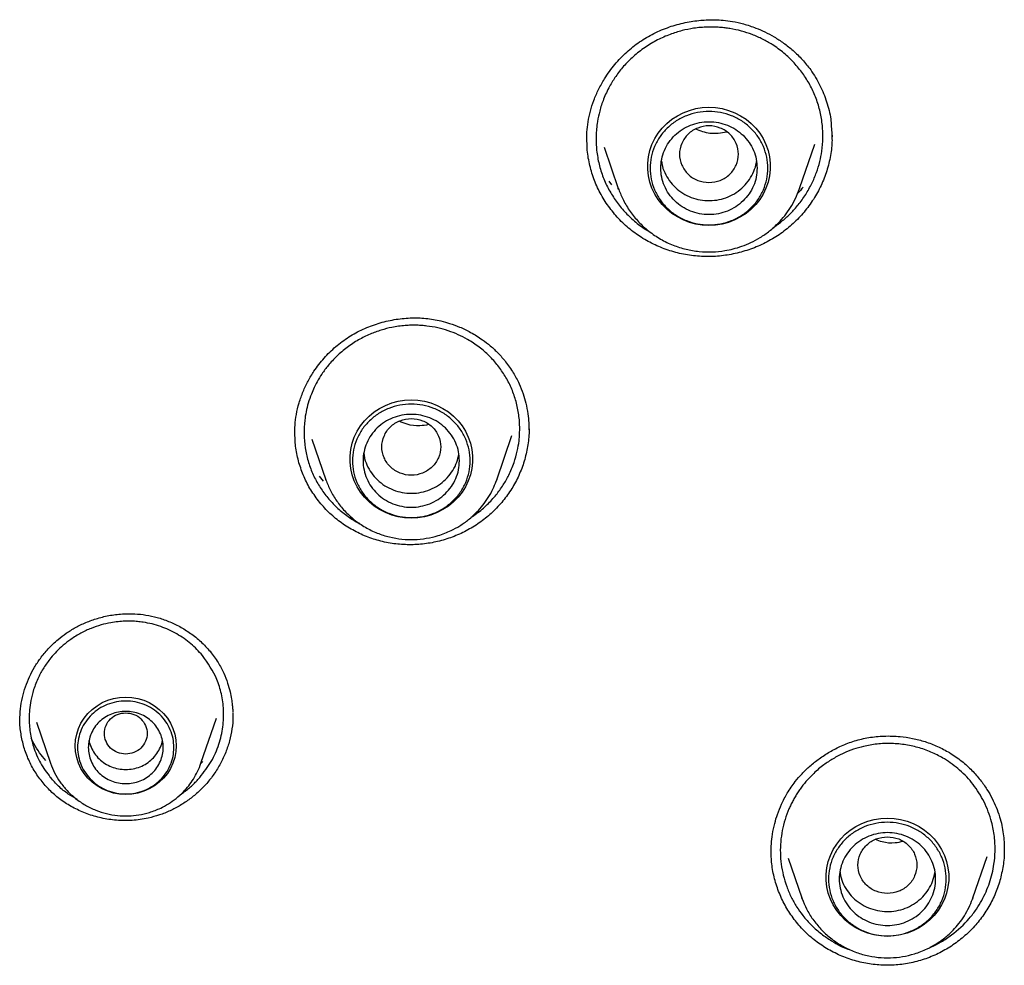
# Model space of a CAD drawing. Header units: millimetres. Extents: x 8 to 1762, y 12 to 2705.
# Tile 62 of 116: x 822 to 840, y 2271 to 2288. Entities that reach past the tile are written whole.
import ezdxf

# ---------------------------------------------------------------- set-up
doc = ezdxf.new("R2010")
doc.units = ezdxf.units.MM

msp = doc.modelspace()

# ---------------------------------------------------------------- linework, layer by layer
at = {"color": 7, "linetype": 'Continuous', "lineweight": 30}
for p, q in [((837.203, 2286.406), (837.22, 2286.201)), ((837.214, 2286.275), (837.215, 2286.193)), ((832.959, 2286.008), (833.226, 2285.233)), ((836.612, 2285.233), (836.897, 2286.06)), ((833.106, 2285.303), (833.056, 2285.37)), ((833.226, 2285.233), (833.233, 2285.218)), ((833.231, 2285.218), (833.226, 2285.233)), ((836.612, 2285.233), (836.609, 2285.224)), ((831.552, 2280.794), (831.557, 2280.724)), ((827.5, 2280.553), (827.762, 2279.793)), ((830.956, 2279.793), (831.24, 2280.618)), ((827.718, 2279.769), (827.642, 2279.858)), ((827.765, 2279.783), (827.762, 2279.793)), ((830.943, 2279.764), (830.955, 2279.793)), ((830.956, 2279.793), (830.945, 2279.764)), ((825.43, 2274.497), (825.721, 2275.339)), ((826.025, 2275.432), (826.023, 2275.389)), ((822.355, 2275.266), (822.62, 2274.497)), ((825.466, 2274.528), (825.433, 2274.496)), ((836.084, 2272.832), (836.083, 2272.845)), ((839.85, 2271.98), (840.117, 2272.754)), ((836.399, 2272.726), (836.656, 2271.98)), ((836.656, 2271.98), (836.662, 2271.966)), ((836.661, 2271.966), (836.656, 2271.98)), ((839.84, 2271.955), (839.85, 2271.98)), ((839.85, 2271.98), (839.841, 2271.956))]:
    msp.add_line(p, q, dxfattribs=at)
at = {"color": 7, "linetype": 'Continuous', "lineweight": 30, "flags": 128}
for points in [[(834.919, 2284.544), (834.795, 2284.55), (834.673, 2284.569), (834.553, 2284.601), (834.438, 2284.646), (834.329, 2284.702), (834.226, 2284.769), (834.131, 2284.846), (834.046, 2284.933), (833.971, 2285.028), (833.907, 2285.13), (833.855, 2285.239), (833.815, 2285.352), (833.789, 2285.469), (833.775, 2285.588), (833.775, 2285.707), (833.789, 2285.826), (833.815, 2285.943), (833.855, 2286.056), (833.907, 2286.165), (833.971, 2286.267), (834.046, 2286.362), (834.131, 2286.449), (834.226, 2286.526), (834.329, 2286.593), (834.438, 2286.649), (834.553, 2286.694), (834.673, 2286.726), (834.795, 2286.745), (834.919, 2286.751), (835.043, 2286.745), (835.165, 2286.726), (835.285, 2286.694), (835.4, 2286.649), (835.51, 2286.593), (835.612, 2286.526), (835.707, 2286.449), (835.792, 2286.362), (835.867, 2286.267), (835.931, 2286.165), (835.983, 2286.056), (836.023, 2285.943), (836.05, 2285.826), (836.063, 2285.707), (836.063, 2285.588), (836.05, 2285.469), (836.023, 2285.352), (835.983, 2285.239), (835.931, 2285.13), (835.867, 2285.028), (835.792, 2284.933), (835.707, 2284.846), (835.612, 2284.769), (835.51, 2284.702), (835.4, 2284.646), (835.285, 2284.601), (835.165, 2284.569), (835.043, 2284.55), (834.919, 2284.544)], [(829.359, 2279.077), (829.235, 2279.083), (829.112, 2279.102), (828.993, 2279.134), (828.878, 2279.179), (828.768, 2279.235), (828.665, 2279.302), (828.571, 2279.379), (828.486, 2279.466), (828.411, 2279.561), (828.347, 2279.663), (828.294, 2279.772), (828.255, 2279.885), (828.228, 2280.002), (828.215, 2280.121), (828.215, 2280.24), (828.228, 2280.359), (828.255, 2280.476), (828.294, 2280.589), (828.347, 2280.698), (828.411, 2280.8), (828.486, 2280.895), (828.571, 2280.982), (828.665, 2281.059), (828.768, 2281.126), (828.878, 2281.182), (828.993, 2281.227), (829.112, 2281.259), (829.235, 2281.278), (829.359, 2281.284), (829.483, 2281.278), (829.605, 2281.259), (829.725, 2281.227), (829.84, 2281.182), (829.949, 2281.126), (830.052, 2281.059), (830.147, 2280.982), (830.232, 2280.895), (830.307, 2280.8), (830.371, 2280.698), (830.423, 2280.589), (830.463, 2280.476), (830.489, 2280.359), (830.503, 2280.24), (830.503, 2280.121), (830.489, 2280.002), (830.463, 2279.885), (830.423, 2279.772), (830.371, 2279.663), (830.307, 2279.561), (830.232, 2279.466), (830.147, 2279.379), (830.052, 2279.302), (829.949, 2279.235), (829.84, 2279.179), (829.725, 2279.134), (829.605, 2279.102), (829.483, 2279.083), (829.359, 2279.077)], [(824.025, 2273.914), (823.911, 2273.921), (823.799, 2273.941), (823.69, 2273.973), (823.587, 2274.018), (823.489, 2274.075), (823.399, 2274.143), (823.319, 2274.22), (823.248, 2274.307), (823.189, 2274.401), (823.143, 2274.501), (823.109, 2274.606), (823.088, 2274.714), (823.081, 2274.823), (823.088, 2274.933), (823.109, 2275.041), (823.143, 2275.146), (823.189, 2275.246), (823.248, 2275.34), (823.319, 2275.427), (823.399, 2275.504), (823.489, 2275.572), (823.587, 2275.629), (823.69, 2275.674), (823.799, 2275.706), (823.911, 2275.726), (824.025, 2275.733), (824.139, 2275.726), (824.251, 2275.706), (824.36, 2275.674), (824.464, 2275.629), (824.561, 2275.572), (824.651, 2275.504), (824.731, 2275.427), (824.802, 2275.34), (824.861, 2275.246), (824.907, 2275.146), (824.941, 2275.041), (824.962, 2274.933), (824.969, 2274.823), (824.962, 2274.714), (824.941, 2274.606), (824.907, 2274.501), (824.861, 2274.401), (824.802, 2274.307), (824.731, 2274.22), (824.651, 2274.143), (824.561, 2274.075), (824.464, 2274.018), (824.36, 2273.973), (824.251, 2273.941), (824.139, 2273.921), (824.025, 2273.914)], [(838.253, 2271.263), (838.129, 2271.27), (838.007, 2271.289), (837.887, 2271.321), (837.772, 2271.365), (837.663, 2271.421), (837.56, 2271.488), (837.465, 2271.566), (837.38, 2271.652), (837.305, 2271.748), (837.241, 2271.85), (837.189, 2271.958), (837.149, 2272.072), (837.123, 2272.188), (837.109, 2272.307), (837.109, 2272.427), (837.123, 2272.546), (837.149, 2272.662), (837.189, 2272.776), (837.241, 2272.884), (837.305, 2272.987), (837.38, 2273.082), (837.465, 2273.169), (837.56, 2273.246), (837.663, 2273.313), (837.772, 2273.369), (837.887, 2273.413), (838.007, 2273.445), (838.129, 2273.465), (838.253, 2273.471), (838.377, 2273.465), (838.499, 2273.445), (838.619, 2273.413), (838.734, 2273.369), (838.844, 2273.313), (838.946, 2273.246), (839.041, 2273.169), (839.126, 2273.082), (839.201, 2272.987), (839.265, 2272.884), (839.317, 2272.776), (839.357, 2272.662), (839.384, 2272.546), (839.397, 2272.427), (839.397, 2272.307), (839.384, 2272.188), (839.357, 2272.072), (839.317, 2271.958), (839.265, 2271.85), (839.201, 2271.748), (839.126, 2271.652), (839.041, 2271.566), (838.946, 2271.488), (838.844, 2271.421), (838.734, 2271.365), (838.619, 2271.321), (838.499, 2271.289), (838.377, 2271.27), (838.253, 2271.263)]]:
    msp.add_lwpolyline(points, dxfattribs=at)
at = {"color": 7, "linetype": 'Continuous', "lineweight": 30}
for points, knots in [([(832.637, 2286.124), (832.637, 2286.178), (832.637, 2286.292), (832.66, 2286.482), (832.702, 2286.68), (832.767, 2286.884), (832.855, 2287.087), (832.981, 2287.315), (833.153, 2287.553), (833.375, 2287.784), (833.62, 2287.979), (833.889, 2288.137), (834.176, 2288.257), (834.47, 2288.338), (834.758, 2288.381), (834.995, 2288.389), (835.193, 2288.378), (835.37, 2288.355), (835.576, 2288.309), (835.778, 2288.242), (835.969, 2288.159), (836.143, 2288.066), (836.32, 2287.951), (836.496, 2287.81), (836.669, 2287.644), (836.769, 2287.514), (836.82, 2287.448)], [0, 0, 0, 0, 0.0308615, 0.0644978, 0.1002386, 0.1376129, 0.1766377, 0.2162121, 0.2736425, 0.3287269, 0.3820188, 0.4352905, 0.4888224, 0.5415188, 0.5913682, 0.6382047, 0.6630327, 0.6935311, 0.7298399, 0.7721032, 0.8036126, 0.8377718, 0.8745475, 0.9138858, 0.9557211, 1, 1, 1, 1]), ([(836.672, 2287.383), (836.619, 2287.451), (836.513, 2287.588), (836.32, 2287.768), (836.121, 2287.914), (835.921, 2288.027), (835.728, 2288.112), (835.524, 2288.179), (835.353, 2288.216), (835.217, 2288.236), (835.116, 2288.245), (835.007, 2288.251), (834.889, 2288.25), (834.762, 2288.243), (834.604, 2288.224), (834.411, 2288.185), (834.185, 2288.114), (833.951, 2288.011), (833.72, 2287.873), (833.508, 2287.707), (833.326, 2287.524), (833.179, 2287.336), (833.051, 2287.13), (832.95, 2286.913), (832.877, 2286.691), (832.837, 2286.505), (832.817, 2286.349), (832.809, 2286.214), (832.81, 2286.08), (832.82, 2285.947), (832.839, 2285.816), (832.874, 2285.646), (832.939, 2285.441), (833.045, 2285.207), (833.139, 2285.066), (833.185, 2284.996)], [0, 0, 0, 0, 0.039497, 0.079835, 0.121012, 0.152454, 0.184366, 0.216749, 0.249599, 0.263598, 0.278852, 0.295359, 0.313119, 0.332131, 0.352393, 0.38512, 0.42065, 0.458979, 0.500098, 0.541817, 0.580816, 0.6171, 0.650673, 0.691215, 0.726959, 0.757911, 0.778933, 0.7998, 0.820512, 0.841069, 0.861473, 0.881724, 0.921751, 0.961174, 1, 1, 1, 1]), ([(836.114, 2284.499), (836.119, 2284.502), (836.185, 2284.541), (836.297, 2284.633), (836.425, 2284.748), (836.519, 2284.849), (836.59, 2284.932), (836.659, 2285.023), (836.748, 2285.154), (836.843, 2285.323), (836.93, 2285.529), (836.991, 2285.732), (837.033, 2285.949), (837.052, 2286.186), (837.04, 2286.444), (836.994, 2286.7), (836.915, 2286.944), (836.81, 2287.175), (836.718, 2287.314), (836.672, 2287.383)], [0, 0, 0, 0, 0.006032, 0.068193, 0.130383, 0.161499, 0.192621, 0.228609, 0.265445, 0.33664, 0.40457, 0.469226, 0.530604, 0.607311, 0.687651, 0.767715, 0.846463, 0.923892, 1, 1, 1, 1]), ([(836.82, 2287.448), (836.881, 2287.354), (837.002, 2287.166), (837.123, 2286.855), (837.191, 2286.6), (837.201, 2286.448), (837.203, 2286.406)], [0, 0, 0, 0, 0.2978151, 0.5934241, 0.888082, 1, 1, 1, 1]), ([(834.919, 2285.344), (834.847, 2285.353), (834.704, 2285.369), (834.52, 2285.491), (834.399, 2285.666), (834.354, 2285.875), (834.399, 2286.082), (834.52, 2286.259), (834.704, 2286.376), (834.919, 2286.419), (835.135, 2286.376), (835.319, 2286.259), (835.44, 2286.082), (835.484, 2285.875), (835.44, 2285.666), (835.319, 2285.491), (835.135, 2285.369), (834.991, 2285.353), (834.919, 2285.344)], [0, 0, 0, 0, 0.0625, 0.125, 0.1875, 0.25, 0.3125, 0.375, 0.4375, 0.5, 0.5625, 0.625, 0.6875, 0.75, 0.8125, 0.875, 0.9375, 1, 1, 1, 1]), ([(837.215, 2286.215), (837.217, 2286.178), (837.221, 2286.044), (837.187, 2285.812), (837.115, 2285.526), (837.002, 2285.254), (836.855, 2284.997), (836.676, 2284.762), (836.468, 2284.55), (836.233, 2284.366), (835.975, 2284.214), (835.699, 2284.096), (835.411, 2284.013), (835.114, 2283.966), (834.814, 2283.957), (834.515, 2283.986), (834.224, 2284.054), (833.945, 2284.159), (833.683, 2284.297), (833.442, 2284.468), (833.223, 2284.668), (833.103, 2284.823), (833.042, 2284.901)], [0, 0, 0, 0, 0.019591, 0.071494, 0.12343, 0.175103, 0.22663, 0.278084, 0.329527, 0.381047, 0.432596, 0.484106, 0.535621, 0.587149, 0.638698, 0.690322, 0.741902, 0.793345, 0.844771, 0.896277, 0.947969, 1, 1, 1, 1]), ([(835.252, 2286.285), (835.146, 2286.268), (834.947, 2286.236), (834.76, 2286.307), (834.673, 2286.34)], [0, 0, 0, 0, 0.530176, 1, 1, 1, 1]), ([(833.042, 2284.901), (832.988, 2284.983), (832.88, 2285.147), (832.763, 2285.415), (832.682, 2285.695), (832.64, 2285.947), (832.641, 2286.104), (832.641, 2286.164)], [0, 0, 0, 0, 0.217847, 0.434296, 0.650095, 0.865863, 1, 1, 1, 1]), ([(834.033, 2285.747), (834.035, 2285.729), (834.042, 2285.654), (834.089, 2285.528), (834.173, 2285.379), (834.289, 2285.248), (834.427, 2285.141), (834.585, 2285.063), (834.756, 2285.016), (834.933, 2285.002), (835.109, 2285.021), (835.278, 2285.073), (835.434, 2285.156), (835.569, 2285.267), (835.68, 2285.4), (835.759, 2285.553), (835.801, 2285.669), (835.806, 2285.733), (835.806, 2285.74)], [0, 0, 0, 0, 0.0223739, 0.09157, 0.1607661, 0.2299622, 0.2991583, 0.3683544, 0.4375506, 0.5067467, 0.5759428, 0.6451389, 0.714335, 0.7835311, 0.8527272, 0.9219233, 0.9911195, 1, 1, 1, 1]), ([(836.678, 2285.261), (836.648, 2285.224), (836.615, 2285.182), (836.577, 2285.146), (836.572, 2285.143)], [0, 0, 0, 0, 0.8950994, 1, 1, 1, 1]), ([(833.233, 2285.218), (833.26, 2285.149), (833.317, 2285.005), (833.444, 2284.801), (833.603, 2284.605), (833.794, 2284.431), (834.01, 2284.284), (834.245, 2284.171), (834.488, 2284.094), (834.734, 2284.052), (834.978, 2284.044), (835.191, 2284.065), (835.375, 2284.104), (835.539, 2284.154), (835.708, 2284.224), (835.882, 2284.318), (836.056, 2284.44), (836.208, 2284.578), (836.338, 2284.726), (836.445, 2284.878), (836.541, 2285.047), (836.588, 2285.17), (836.612, 2285.233)], [0, 0, 0, 0, 0.0503, 0.10594, 0.163408, 0.222843, 0.28318, 0.342252, 0.400024, 0.45651, 0.511719, 0.565664, 0.601458, 0.639978, 0.681665, 0.726554, 0.774676, 0.826059, 0.866762, 0.90932, 0.953734, 1, 1, 1, 1]), ([(833.185, 2284.996), (833.236, 2284.93), (833.339, 2284.796), (833.528, 2284.621), (833.682, 2284.499), (833.779, 2284.446), (833.799, 2284.435)], [0, 0, 0, 0, 0.30064, 0.606735, 0.918324, 1, 1, 1, 1]), ([(827.182, 2280.641), (827.183, 2280.697), (827.185, 2280.819), (827.209, 2281.018), (827.26, 2281.23), (827.335, 2281.44), (827.428, 2281.637), (827.555, 2281.849), (827.723, 2282.069), (827.942, 2282.284), (828.188, 2282.466), (828.456, 2282.611), (828.741, 2282.72), (829.037, 2282.79), (829.336, 2282.822), (829.582, 2282.815), (829.773, 2282.79), (829.922, 2282.76), (830.086, 2282.714), (830.273, 2282.645), (830.479, 2282.546), (830.67, 2282.426), (830.84, 2282.294), (830.988, 2282.157), (831.076, 2282.052), (831.121, 2281.997)], [0, 0, 0, 0, 0.0330206, 0.0710605, 0.1131616, 0.1546981, 0.1950688, 0.234264, 0.2912694, 0.347437, 0.4029257, 0.4582762, 0.5138277, 0.5694249, 0.6242821, 0.6777181, 0.7039454, 0.7303617, 0.7612694, 0.7978436, 0.8400835, 0.8879318, 0.922902, 0.9602698, 1, 1, 1, 1]), ([(830.977, 2281.925), (830.925, 2281.987), (830.818, 2282.113), (830.627, 2282.277), (830.431, 2282.407), (830.236, 2282.506), (830.049, 2282.579), (829.853, 2282.633), (829.688, 2282.662), (829.556, 2282.675), (829.458, 2282.68), (829.353, 2282.68), (829.24, 2282.674), (829.12, 2282.661), (828.97, 2282.636), (828.79, 2282.59), (828.581, 2282.513), (828.367, 2282.407), (828.157, 2282.269), (827.968, 2282.108), (827.811, 2281.938), (827.691, 2281.777), (827.606, 2281.636), (827.542, 2281.511), (827.485, 2281.38), (827.433, 2281.229), (827.392, 2281.065), (827.361, 2280.871), (827.35, 2280.646), (827.371, 2280.391), (827.425, 2280.146), (827.51, 2279.913), (827.62, 2279.696), (827.715, 2279.565), (827.762, 2279.5)], [0, 0, 0, 0, 0.039519, 0.079869, 0.121049, 0.152488, 0.184393, 0.216763, 0.249597, 0.263961, 0.279496, 0.296203, 0.314079, 0.333123, 0.353334, 0.385827, 0.420933, 0.458647, 0.498961, 0.539987, 0.57654, 0.608628, 0.636259, 0.655162, 0.676133, 0.704942, 0.732193, 0.757891, 0.799847, 0.84115, 0.881809, 0.921832, 0.961226, 1, 1, 1, 1]), ([(831.121, 2281.997), (831.171, 2281.929), (831.265, 2281.799), (831.371, 2281.596), (831.447, 2281.406), (831.502, 2281.216), (831.537, 2281.035), (831.555, 2280.869), (831.557, 2280.772), (831.558, 2280.73)], [0, 0, 0, 0, 0.183644, 0.349834, 0.499139, 0.631885, 0.783408, 0.906075, 1, 1, 1, 1]), ([(830.477, 2279.093), (830.511, 2279.114), (830.619, 2279.183), (830.777, 2279.323), (830.943, 2279.503), (831.076, 2279.689), (831.19, 2279.89), (831.279, 2280.103), (831.34, 2280.319), (831.371, 2280.5), (831.383, 2280.652), (831.385, 2280.782), (831.379, 2280.911), (831.363, 2281.038), (831.34, 2281.162), (831.299, 2281.323), (831.228, 2281.515), (831.118, 2281.731), (831.024, 2281.861), (830.977, 2281.925)], [0, 0, 0, 0, 0.036713, 0.116707, 0.191657, 0.261547, 0.326363, 0.404849, 0.474275, 0.534619, 0.57548, 0.615965, 0.656076, 0.69581, 0.735169, 0.77415, 0.850943, 0.926227, 1, 1, 1, 1]), ([(829.359, 2280.937), (829.287, 2280.929), (829.143, 2280.913), (828.959, 2280.791), (828.838, 2280.615), (828.794, 2280.407), (828.838, 2280.2), (828.959, 2280.023), (829.143, 2279.906), (829.359, 2279.863), (829.574, 2279.906), (829.758, 2280.023), (829.879, 2280.2), (829.924, 2280.407), (829.879, 2280.615), (829.758, 2280.791), (829.574, 2280.913), (829.431, 2280.929), (829.359, 2280.937)], [0, 0, 0, 0, 0.0625, 0.125, 0.1875, 0.25, 0.3125, 0.375, 0.4375, 0.5, 0.5625, 0.625, 0.6875, 0.75, 0.8125, 0.875, 0.9375, 1, 1, 1, 1]), ([(829.685, 2280.823), (829.629, 2280.813), (829.495, 2280.79), (829.302, 2280.814), (829.18, 2280.865), (829.131, 2280.886)], [0, 0, 0, 0, 0.295853, 0.718361, 1, 1, 1, 1]), ([(827.624, 2279.399), (827.569, 2279.476), (827.459, 2279.628), (827.336, 2279.88), (827.246, 2280.144), (827.192, 2280.412), (827.186, 2280.593), (827.183, 2280.681)], [0, 0, 0, 0, 0.203641, 0.405955, 0.607654, 0.809322, 1, 1, 1, 1]), ([(831.557, 2280.744), (831.557, 2280.739), (831.563, 2280.64), (831.54, 2280.447), (831.484, 2280.171), (831.387, 2279.905), (831.258, 2279.654), (831.097, 2279.421), (830.907, 2279.21), (830.691, 2279.024), (830.452, 2278.868), (830.193, 2278.743), (829.922, 2278.652), (829.641, 2278.594), (829.355, 2278.573), (829.069, 2278.588), (828.788, 2278.64), (828.517, 2278.728), (828.261, 2278.849), (828.024, 2279.003), (827.807, 2279.184), (827.685, 2279.327), (827.624, 2279.399)], [0, 0, 0, 0, 0.002968, 0.055755, 0.108573, 0.161117, 0.213509, 0.265828, 0.318139, 0.370534, 0.422959, 0.475338, 0.527721, 0.580116, 0.632536, 0.685039, 0.7375, 0.789819, 0.842119, 0.8945, 0.947075, 1, 1, 1, 1]), ([(828.473, 2280.282), (828.477, 2280.251), (828.488, 2280.164), (828.544, 2280.028), (828.636, 2279.881), (828.756, 2279.756), (828.9, 2279.655), (829.061, 2279.583), (829.234, 2279.543), (829.411, 2279.536), (829.586, 2279.563), (829.753, 2279.622), (829.905, 2279.711), (830.035, 2279.827), (830.139, 2279.965), (830.214, 2280.115), (830.236, 2280.221), (830.246, 2280.271)], [0, 0, 0, 0, 0.038136, 0.107327, 0.176519, 0.24571, 0.314902, 0.384093, 0.453285, 0.522476, 0.591668, 0.66086, 0.730051, 0.799243, 0.868434, 0.937626, 1, 1, 1, 1]), ([(827.762, 2279.793), (827.789, 2279.724), (827.844, 2279.585), (827.964, 2279.39), (828.113, 2279.206), (828.292, 2279.041), (828.496, 2278.901), (828.718, 2278.793), (828.948, 2278.719), (829.182, 2278.679), (829.413, 2278.671), (829.642, 2278.694), (829.873, 2278.748), (830.083, 2278.83), (830.271, 2278.933), (830.434, 2279.048), (830.577, 2279.178), (830.699, 2279.317), (830.799, 2279.46), (830.884, 2279.609), (830.925, 2279.715), (830.943, 2279.764)], [0, 0, 0, 0, 0.053251, 0.108491, 0.165824, 0.225394, 0.286312, 0.346018, 0.404402, 0.461476, 0.517255, 0.57175, 0.627173, 0.689151, 0.734347, 0.782668, 0.834142, 0.874844, 0.917341, 0.961633, 1, 1, 1, 1]), ([(827.762, 2279.5), (827.814, 2279.439), (827.917, 2279.316), (828.104, 2279.157), (828.263, 2279.044), (828.364, 2278.993), (828.39, 2278.981)], [0, 0, 0, 0, 0.2912628, 0.5898635, 0.8958649, 1, 1, 1, 1]), ([(822.046, 2275.297), (822.049, 2275.369), (822.053, 2275.512), (822.09, 2275.722), (822.147, 2275.923), (822.224, 2276.113), (822.318, 2276.291), (822.433, 2276.466), (822.578, 2276.642), (822.741, 2276.798), (822.913, 2276.93), (823.087, 2277.036), (823.284, 2277.131), (823.502, 2277.209), (823.741, 2277.266), (823.975, 2277.292), (824.198, 2277.292), (824.405, 2277.269), (824.616, 2277.223), (824.828, 2277.151), (825.038, 2277.052), (825.24, 2276.926), (825.433, 2276.773), (825.543, 2276.65), (825.599, 2276.588)], [0, 0, 0, 0, 0.045433, 0.089808, 0.133043, 0.175159, 0.216136, 0.256962, 0.303147, 0.355459, 0.39378, 0.434985, 0.479087, 0.526039, 0.575738, 0.628038, 0.668894, 0.711189, 0.755224, 0.801008, 0.848479, 0.897537, 0.948069, 1, 1, 1, 1]), ([(825.458, 2276.51), (825.388, 2276.586), (825.246, 2276.74), (824.98, 2276.922), (824.68, 2277.061), (824.427, 2277.123), (824.243, 2277.145), (824.13, 2277.152), (824.009, 2277.152), (823.88, 2277.143), (823.73, 2277.122), (823.561, 2277.083), (823.374, 2277.019), (823.183, 2276.93), (823.009, 2276.822), (822.857, 2276.705), (822.733, 2276.588), (822.609, 2276.449), (822.493, 2276.288), (822.384, 2276.089), (822.303, 2275.884), (822.251, 2275.679), (822.226, 2275.504), (822.218, 2275.351), (822.222, 2275.211), (822.238, 2275.073), (822.264, 2274.938), (822.318, 2274.744), (822.42, 2274.497), (822.552, 2274.32), (822.616, 2274.232)], [0, 0, 0, 0, 0.055295, 0.112121, 0.170475, 0.230355, 0.248651, 0.268419, 0.289657, 0.312362, 0.336532, 0.368796, 0.403338, 0.44015, 0.479226, 0.510669, 0.540608, 0.569045, 0.608878, 0.645354, 0.688768, 0.726256, 0.757831, 0.783141, 0.808205, 0.833025, 0.857604, 0.881945, 0.941691, 1, 1, 1, 1]), ([(825.408, 2274.23), (825.484, 2274.328), (825.632, 2274.519), (825.772, 2274.844), (825.848, 2275.17), (825.861, 2275.489), (825.82, 2275.788), (825.712, 2276.143), (825.558, 2276.366), (825.458, 2276.51)], [0, 0, 0, 0, 0.14725, 0.288226, 0.42289, 0.551208, 0.673153, 0.788705, 1, 1, 1, 1]), ([(825.599, 2276.588), (825.651, 2276.519), (825.749, 2276.391), (825.855, 2276.189), (825.928, 2276.005), (825.974, 2275.842), (826.001, 2275.704), (826.016, 2275.592), (826.022, 2275.507), (826.024, 2275.461), (826.025, 2275.442)], [0, 0, 0, 0, 0.205137, 0.386143, 0.54406, 0.679446, 0.792599, 0.883677, 0.952774, 1, 1, 1, 1]), ([(822.481, 2274.128), (822.429, 2274.196), (822.325, 2274.332), (822.207, 2274.559), (822.118, 2274.797), (822.065, 2275.046), (822.042, 2275.227), (822.048, 2275.324), (822.048, 2275.336)], [0, 0, 0, 0, 0.19586, 0.390409, 0.58435, 0.77826, 0.972703, 1, 1, 1, 1]), ([(824.025, 2275.44), (823.973, 2275.434), (823.868, 2275.422), (823.735, 2275.333), (823.647, 2275.205), (823.614, 2275.054), (823.647, 2274.903), (823.735, 2274.774), (823.868, 2274.69), (824.025, 2274.658), (824.182, 2274.69), (824.316, 2274.774), (824.404, 2274.903), (824.436, 2275.054), (824.404, 2275.205), (824.316, 2275.333), (824.182, 2275.422), (824.077, 2275.434), (824.025, 2275.44)], [0, 0, 0, 0, 0.0625, 0.125, 0.1875, 0.25, 0.3125, 0.375, 0.4375, 0.5, 0.5625, 0.625, 0.6875, 0.75, 0.8125, 0.875, 0.9375, 1, 1, 1, 1]), ([(826.026, 2275.407), (826.027, 2275.393), (826.031, 2275.303), (826.012, 2275.138), (825.968, 2274.916), (825.896, 2274.699), (825.798, 2274.49), (825.68, 2274.295), (825.585, 2274.177), (825.539, 2274.12)], [0, 0, 0, 0, 0.03133, 0.193042, 0.354401, 0.515635, 0.680471, 0.845585, 1, 1, 1, 1]), ([(822.532, 2274.548), (822.492, 2274.596), (822.409, 2274.696), (822.321, 2274.839), (822.276, 2274.933), (822.26, 2274.968)], [0, 0, 0, 0, 0.368947, 0.767729, 1, 1, 1, 1]), ([(836.08, 2272.833), (836.081, 2272.885), (836.083, 2272.997), (836.104, 2273.179), (836.142, 2273.364), (836.199, 2273.552), (836.275, 2273.741), (836.384, 2273.948), (836.514, 2274.137), (836.659, 2274.305), (836.807, 2274.449), (836.98, 2274.588), (837.176, 2274.715), (837.397, 2274.828), (837.641, 2274.919), (837.907, 2274.983), (838.193, 2275.011), (838.468, 2275.003), (838.725, 2274.965), (838.959, 2274.904), (839.193, 2274.817), (839.34, 2274.736), (839.414, 2274.695)], [0, 0, 0, 0, 0.034954, 0.075185, 0.120738, 0.158907, 0.203098, 0.253628, 0.310592, 0.352283, 0.396941, 0.444528, 0.494968, 0.548149, 0.603951, 0.662387, 0.723937, 0.788643, 0.839176, 0.891308, 0.944938, 1, 1, 1, 1]), ([(823.338, 2274.923), (823.338, 2274.923), (823.343, 2274.879), (823.376, 2274.795), (823.439, 2274.677), (823.527, 2274.574), (823.634, 2274.49), (823.755, 2274.427), (823.888, 2274.387), (823.979, 2274.382), (824.025, 2274.38)], [0, 0, 0, 0, 0.000201, 0.14303, 0.285858, 0.428687, 0.571515, 0.714343, 0.857172, 1, 1, 1, 1]), ([(824.025, 2274.38), (824.071, 2274.382), (824.163, 2274.387), (824.295, 2274.427), (824.417, 2274.49), (824.523, 2274.574), (824.611, 2274.677), (824.674, 2274.795), (824.707, 2274.879), (824.712, 2274.923), (824.712, 2274.923)], [0, 0, 0, 0, 0.1428284, 0.2856567, 0.4284851, 0.5713135, 0.7141418, 0.8569702, 0.9997986, 1, 1, 1, 1]), ([(839.318, 2274.577), (839.245, 2274.618), (839.097, 2274.7), (838.854, 2274.788), (838.597, 2274.847), (838.33, 2274.871), (838.064, 2274.861), (837.826, 2274.82), (837.615, 2274.759), (837.424, 2274.683), (837.238, 2274.585), (837.052, 2274.462), (836.881, 2274.319), (836.735, 2274.165), (836.638, 2274.041), (836.573, 2273.944), (836.528, 2273.872), (836.486, 2273.798), (836.448, 2273.722), (836.395, 2273.606), (836.336, 2273.446), (836.285, 2273.241), (836.256, 2273.032), (836.249, 2272.821), (836.265, 2272.611), (836.305, 2272.4), (836.367, 2272.194), (836.451, 2271.997), (836.552, 2271.817), (836.679, 2271.638), (836.833, 2271.466), (837.013, 2271.306), (837.144, 2271.221), (837.207, 2271.18)], [0, 0, 0, 0, 0.040069, 0.080916, 0.122544, 0.164953, 0.208143, 0.248307, 0.27946, 0.311967, 0.345826, 0.379096, 0.418062, 0.451677, 0.479952, 0.493558, 0.507159, 0.520754, 0.534344, 0.547928, 0.581851, 0.61574, 0.649596, 0.683418, 0.717207, 0.750964, 0.786399, 0.820596, 0.853558, 0.885291, 0.925686, 0.963919, 1, 1, 1, 1]), ([(839.414, 2274.695), (839.491, 2274.643), (839.641, 2274.545), (839.831, 2274.37), (839.987, 2274.192), (840.112, 2274.015), (840.209, 2273.843), (840.288, 2273.673), (840.348, 2273.505), (840.392, 2273.338), (840.419, 2273.18), (840.434, 2273.029), (840.435, 2272.93), (840.436, 2272.882)], [0, 0, 0, 0, 0.12719, 0.244687, 0.352932, 0.452176, 0.542566, 0.624183, 0.710587, 0.787663, 0.861519, 0.932266, 1, 1, 1, 1]), ([(822.62, 2274.497), (822.644, 2274.436), (822.692, 2274.313), (822.798, 2274.142), (822.929, 2273.98), (823.087, 2273.834), (823.266, 2273.711), (823.461, 2273.617), (823.663, 2273.552), (823.869, 2273.516), (824.072, 2273.509), (824.273, 2273.529), (824.476, 2273.576), (824.661, 2273.648), (824.826, 2273.738), (824.97, 2273.84), (825.096, 2273.954), (825.204, 2274.077), (825.292, 2274.203), (825.371, 2274.343), (825.41, 2274.445), (825.43, 2274.497)], [0, 0, 0, 0, 0.052998, 0.10785, 0.164691, 0.223704, 0.284086, 0.343281, 0.401166, 0.457756, 0.513067, 0.567114, 0.622093, 0.683577, 0.728424, 0.776386, 0.827499, 0.86793, 0.910157, 0.954182, 1, 1, 1, 1]), ([(839.051, 2271.06), (839.059, 2271.063), (839.131, 2271.087), (839.265, 2271.165), (839.515, 2271.324), (839.737, 2271.534), (839.912, 2271.762), (840.047, 2271.982), (840.17, 2272.261), (840.244, 2272.573), (840.269, 2272.864), (840.257, 2273.129), (840.197, 2273.443), (840.072, 2273.776), (839.866, 2274.102), (839.615, 2274.376), (839.416, 2274.511), (839.318, 2274.577)], [0, 0, 0, 0, 0.005553, 0.052086, 0.105552, 0.209116, 0.25939, 0.303605, 0.386235, 0.468988, 0.524265, 0.58865, 0.652649, 0.745328, 0.834121, 0.919014, 1, 1, 1, 1]), ([(823.121, 2273.817), (823.064, 2273.85), (822.939, 2273.923), (822.769, 2274.062), (822.667, 2274.176), (822.616, 2274.232)], [0, 0, 0, 0, 0.300755, 0.654931, 1, 1, 1, 1]), ([(825.045, 2273.913), (825.07, 2273.929), (825.15, 2273.981), (825.274, 2274.086), (825.363, 2274.182), (825.408, 2274.23)], [0, 0, 0, 0, 0.1841509, 0.591906, 1, 1, 1, 1]), ([(824.445, 2273.472), (824.345, 2273.454), (824.148, 2273.42), (823.853, 2273.425), (823.57, 2273.468), (823.305, 2273.546), (823.06, 2273.654), (822.84, 2273.79), (822.643, 2273.946), (822.534, 2274.068), (822.481, 2274.128)], [0, 0, 0, 0, 0.138358, 0.272316, 0.402858, 0.529418, 0.652111, 0.772054, 0.887477, 1, 1, 1, 1]), ([(825.539, 2274.12), (825.49, 2274.068), (825.392, 2273.964), (825.224, 2273.828), (825.046, 2273.707), (824.854, 2273.607), (824.654, 2273.526), (824.514, 2273.49), (824.445, 2273.472)], [0, 0, 0, 0, 0.166824, 0.333542, 0.500299, 0.666794, 0.833462, 1, 1, 1, 1]), ([(838.253, 2273.124), (838.181, 2273.116), (838.038, 2273.099), (837.854, 2272.978), (837.733, 2272.802), (837.688, 2272.594), (837.733, 2272.386), (837.854, 2272.209), (838.038, 2272.093), (838.253, 2272.05), (838.469, 2272.093), (838.653, 2272.209), (838.774, 2272.386), (838.818, 2272.594), (838.774, 2272.802), (838.653, 2272.978), (838.469, 2273.099), (838.325, 2273.116), (838.253, 2273.124)], [0, 0, 0, 0, 0.0625, 0.125, 0.1875, 0.25, 0.3125, 0.375, 0.4375, 0.5, 0.5625, 0.625, 0.6875, 0.75, 0.8125, 0.875, 0.9375, 1, 1, 1, 1]), ([(838.54, 2273.034), (838.492, 2273.023), (838.366, 2272.995), (838.187, 2273.011), (838.07, 2273.057), (838.028, 2273.074)], [0, 0, 0, 0, 0.279823, 0.740078, 1, 1, 1, 1]), ([(837.116, 2271.037), (837.036, 2271.089), (836.877, 2271.194), (836.668, 2271.389), (836.486, 2271.605), (836.334, 2271.844), (836.215, 2272.101), (836.131, 2272.371), (836.085, 2272.627), (836.083, 2272.792), (836.083, 2272.862)], [0, 0, 0, 0, 0.129726, 0.258593, 0.387073, 0.515557, 0.644423, 0.774111, 0.903875, 1, 1, 1, 1]), ([(840.433, 2272.903), (840.434, 2272.877), (840.439, 2272.758), (840.411, 2272.546), (840.35, 2272.271), (840.25, 2272.007), (840.117, 2271.757), (839.952, 2271.527), (839.758, 2271.32), (839.539, 2271.138), (839.298, 2270.986), (839.039, 2270.865), (838.767, 2270.779), (838.485, 2270.73), (838.2, 2270.718), (837.916, 2270.743), (837.637, 2270.804), (837.367, 2270.899), (837.2, 2270.991), (837.116, 2271.037)], [0, 0, 0, 0, 0.016839, 0.078217, 0.139509, 0.200795, 0.262184, 0.323618, 0.38501, 0.446405, 0.50781, 0.569241, 0.630773, 0.692261, 0.753587, 0.814896, 0.876307, 0.937948, 1, 1, 1, 1]), ([(837.367, 2272.468), (837.37, 2272.444), (837.379, 2272.363), (837.43, 2272.232), (837.518, 2272.084), (837.635, 2271.956), (837.776, 2271.852), (837.936, 2271.777), (838.107, 2271.733), (838.285, 2271.722), (838.461, 2271.744), (838.629, 2271.8), (838.782, 2271.886), (838.916, 2271.999), (839.023, 2272.135), (839.103, 2272.287), (839.128, 2272.398), (839.141, 2272.453)], [0, 0, 0, 0, 0.030031, 0.099363, 0.168695, 0.238027, 0.307359, 0.376691, 0.446023, 0.515355, 0.584687, 0.654018, 0.72335, 0.792682, 0.862014, 0.931346, 1, 1, 1, 1]), ([(836.662, 2271.966), (836.687, 2271.902), (836.74, 2271.767), (836.858, 2271.577), (837.007, 2271.393), (837.186, 2271.227), (837.39, 2271.088), (837.612, 2270.98), (837.843, 2270.906), (838.076, 2270.866), (838.308, 2270.858), (838.536, 2270.88), (838.768, 2270.935), (838.977, 2271.016), (839.165, 2271.119), (839.329, 2271.234), (839.472, 2271.365), (839.593, 2271.504), (839.694, 2271.647), (839.779, 2271.798), (839.82, 2271.905), (839.84, 2271.955)], [0, 0, 0, 0, 0.0497784, 0.1051428, 0.1626051, 0.2223096, 0.2833645, 0.3432051, 0.4017201, 0.4589229, 0.5148269, 0.5694446, 0.6249927, 0.6871102, 0.7324085, 0.7808379, 0.8324277, 0.8732216, 0.9158136, 0.9602057, 1, 1, 1, 1]), ([(837.207, 2271.18), (837.32, 2271.112), (837.435, 2271.043), (837.562, 2271.01), (837.563, 2271.01)], [0, 0, 0, 0, 0.992645, 1, 1, 1, 1])]:
    msp.add_open_spline(points, degree=3, knots=knots, dxfattribs=at)
for points in [[(836.019, 2285.614), (836.015, 2285.545), (836.007, 2285.406), (835.941, 2285.206), (835.84, 2285.021), (835.702, 2284.86), (835.534, 2284.727), (835.343, 2284.628), (835.135, 2284.568), (834.919, 2284.547), (834.703, 2284.568), (834.496, 2284.628), (834.304, 2284.727), (834.136, 2284.86), (833.999, 2285.021), (833.896, 2285.206), (833.833, 2285.406), (833.812, 2285.614), (833.833, 2285.822), (833.896, 2286.022), (833.999, 2286.207), (834.136, 2286.368), (834.304, 2286.501), (834.496, 2286.6), (834.703, 2286.66), (834.919, 2286.681), (835.135, 2286.66), (835.343, 2286.6), (835.534, 2286.501), (835.702, 2286.368), (835.84, 2286.207), (835.941, 2286.022), (836.007, 2285.822), (836.015, 2285.683), (836.019, 2285.614)], [(835.819, 2285.614), (835.816, 2285.671), (835.809, 2285.784), (835.756, 2285.948), (835.672, 2286.099), (835.56, 2286.231), (835.422, 2286.34), (835.266, 2286.42), (835.096, 2286.47), (834.919, 2286.487), (834.742, 2286.47), (834.573, 2286.42), (834.416, 2286.34), (834.279, 2286.231), (834.166, 2286.099), (834.082, 2285.948), (834.031, 2285.784), (834.013, 2285.614), (834.031, 2285.444), (834.082, 2285.28), (834.166, 2285.129), (834.279, 2284.997), (834.416, 2284.888), (834.573, 2284.808), (834.742, 2284.758), (834.919, 2284.741), (835.096, 2284.758), (835.266, 2284.808), (835.422, 2284.888), (835.56, 2284.997), (835.672, 2285.129), (835.756, 2285.28), (835.809, 2285.444), (835.816, 2285.557), (835.819, 2285.614)], [(830.459, 2280.147), (830.455, 2280.078), (830.446, 2279.939), (830.381, 2279.739), (830.279, 2279.554), (830.142, 2279.393), (829.974, 2279.26), (829.782, 2279.161), (829.575, 2279.101), (829.359, 2279.08), (829.143, 2279.101), (828.935, 2279.161), (828.744, 2279.26), (828.576, 2279.393), (828.438, 2279.554), (828.336, 2279.739), (828.273, 2279.939), (828.252, 2280.147), (828.273, 2280.355), (828.336, 2280.555), (828.438, 2280.74), (828.576, 2280.901), (828.744, 2281.034), (828.935, 2281.133), (829.143, 2281.193), (829.359, 2281.214), (829.575, 2281.193), (829.782, 2281.133), (829.974, 2281.034), (830.142, 2280.901), (830.279, 2280.74), (830.381, 2280.555), (830.446, 2280.355), (830.455, 2280.216), (830.459, 2280.147)], [(830.259, 2280.147), (830.255, 2280.09), (830.249, 2279.977), (830.195, 2279.813), (830.112, 2279.662), (829.999, 2279.53), (829.862, 2279.421), (829.705, 2279.341), (829.535, 2279.291), (829.359, 2279.274), (829.182, 2279.291), (829.012, 2279.341), (828.855, 2279.421), (828.718, 2279.53), (828.606, 2279.662), (828.522, 2279.813), (828.47, 2279.977), (828.453, 2280.147), (828.47, 2280.317), (828.522, 2280.481), (828.606, 2280.632), (828.718, 2280.764), (828.855, 2280.873), (829.012, 2280.953), (829.182, 2281.003), (829.359, 2281.02), (829.535, 2281.003), (829.705, 2280.953), (829.862, 2280.873), (829.999, 2280.764), (830.112, 2280.632), (830.195, 2280.481), (830.249, 2280.317), (830.255, 2280.204), (830.259, 2280.147)], [(824.925, 2274.791), (824.922, 2274.735), (824.915, 2274.621), (824.862, 2274.457), (824.778, 2274.306), (824.666, 2274.174), (824.528, 2274.066), (824.372, 2273.985), (824.202, 2273.935), (824.025, 2273.919), (823.848, 2273.935), (823.678, 2273.985), (823.522, 2274.066), (823.385, 2274.174), (823.272, 2274.306), (823.188, 2274.457), (823.137, 2274.621), (823.119, 2274.791), (823.137, 2274.962), (823.188, 2275.125), (823.272, 2275.276), (823.385, 2275.409), (823.522, 2275.517), (823.678, 2275.598), (823.848, 2275.647), (824.025, 2275.664), (824.202, 2275.647), (824.372, 2275.598), (824.528, 2275.517), (824.666, 2275.409), (824.778, 2275.276), (824.862, 2275.125), (824.915, 2274.962), (824.922, 2274.848), (824.925, 2274.791)], [(824.025, 2274.117), (823.979, 2274.119), (823.888, 2274.124), (823.755, 2274.164), (823.634, 2274.227), (823.527, 2274.311), (823.439, 2274.414), (823.374, 2274.532), (823.334, 2274.659), (823.321, 2274.791), (823.334, 2274.924), (823.374, 2275.051), (823.439, 2275.169), (823.527, 2275.271), (823.634, 2275.356), (823.755, 2275.419), (823.888, 2275.457), (824.025, 2275.47), (824.163, 2275.457), (824.295, 2275.419), (824.416, 2275.356), (824.523, 2275.271), (824.611, 2275.169), (824.676, 2275.051), (824.716, 2274.924), (824.73, 2274.791), (824.716, 2274.659), (824.676, 2274.532), (824.611, 2274.414), (824.523, 2274.311), (824.416, 2274.227), (824.295, 2274.164), (824.163, 2274.124), (824.071, 2274.119), (824.025, 2274.117)], [(839.353, 2272.334), (839.349, 2272.264), (839.341, 2272.125), (839.275, 2271.925), (839.174, 2271.741), (839.036, 2271.579), (838.868, 2271.447), (838.677, 2271.348), (838.469, 2271.287), (838.253, 2271.267), (838.037, 2271.287), (837.829, 2271.348), (837.638, 2271.447), (837.47, 2271.579), (837.333, 2271.741), (837.23, 2271.925), (837.167, 2272.125), (837.146, 2272.334), (837.167, 2272.542), (837.23, 2272.742), (837.333, 2272.926), (837.47, 2273.088), (837.638, 2273.221), (837.829, 2273.319), (838.037, 2273.38), (838.253, 2273.4), (838.469, 2273.38), (838.677, 2273.319), (838.868, 2273.221), (839.036, 2273.088), (839.174, 2272.926), (839.275, 2272.742), (839.341, 2272.542), (839.349, 2272.403), (839.353, 2272.334)], [(838.253, 2271.466), (838.194, 2271.47), (838.076, 2271.476), (837.906, 2271.528), (837.75, 2271.608), (837.613, 2271.716), (837.5, 2271.849), (837.416, 2272), (837.365, 2272.163), (837.347, 2272.334), (837.365, 2272.504), (837.416, 2272.668), (837.5, 2272.819), (837.613, 2272.951), (837.75, 2273.059), (837.906, 2273.14), (838.076, 2273.19), (838.253, 2273.206), (838.43, 2273.19), (838.6, 2273.14), (838.756, 2273.059), (838.894, 2272.951), (839.006, 2272.819), (839.09, 2272.668), (839.142, 2272.504), (839.159, 2272.334), (839.142, 2272.163), (839.09, 2272), (839.006, 2271.849), (838.894, 2271.716), (838.756, 2271.608), (838.6, 2271.528), (838.43, 2271.476), (838.312, 2271.47), (838.253, 2271.466)]]:
    msp.add_open_spline(points, degree=3, dxfattribs=at)

doc.saveas('drawing.dxf')
